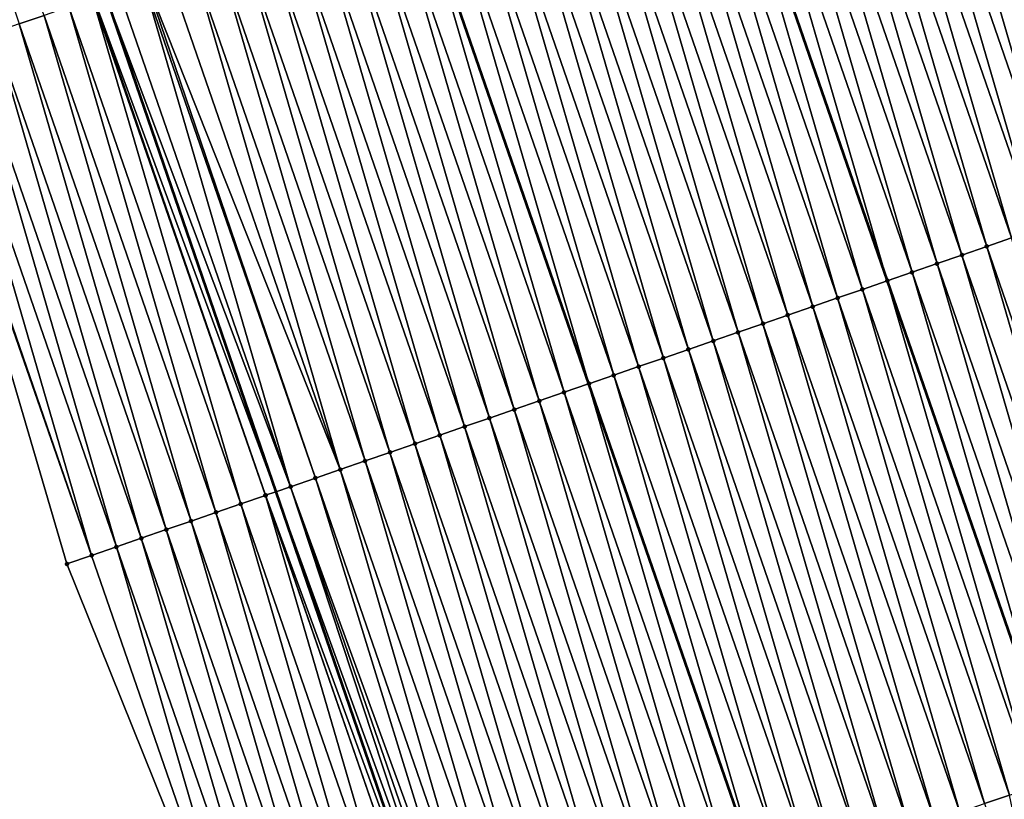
# Model space of a CAD drawing. Header units: feet. Extents: x 2007189 to 2022806, y 818621 to 837694.
# Tile 226 of 256: x 2011674 to 2011711, y 826364 to 826394. Entities that reach past the tile are written whole.
import ezdxf

# ---------------------------------------------------------------- set-up
doc = ezdxf.new("R2010")
doc.units = ezdxf.units.FT
doc.header["$MEASUREMENT"] = 0
for name, color, linetype, lineweight in [('EP_Travel Lane', 172, 'Continuous', 53), ('Road Shots', 141, 'Continuous', 100), ('Road X-Section', 40, 'Continuous', 13), ('STRIPING', 60, 'Continuous', 53)]:
    doc.layers.add(name, color=color, linetype=linetype, lineweight=lineweight)
doc.layers.add('I-77-MM17-21_SB-Surface-Border', color=7, linetype='Continuous')
doc.layers.add('I-77-MM17-21_SB-Surface-TIN', color=7, linetype='Continuous')

msp = doc.modelspace()

# ---------------------------------------------------------------- linework, layer by layer
at = {"layer": 'EP_Travel Lane'}
msp.add_polyline3d([(2011633.248969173, 826527.8840844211, 315.9796773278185), (2011639.434823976, 826508.8657976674, 316.182964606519), (2011645.620673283, 826489.8475278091, 316.3879694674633), (2011651.88936552, 826470.7003978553, 316.6211159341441), (2011658.169400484, 826451.7137396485, 316.8820598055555), (2011664.449592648, 826432.7266061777, 317.1029624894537), (2011670.729573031, 826413.74011299, 317.3778292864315), (2011677.171329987, 826394.4869299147, 317.6130503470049), (2011683.654989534, 826375.56892619, 317.8854354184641), (2011690.138515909, 826356.6513110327, 318.187980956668), (2011692.681186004, 826349.232315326, 318.2629108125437), (2011699.368623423, 826329.9413745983, 318.5378780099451), (2011706.240176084, 826311.1605869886, 318.790671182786), (2011713.111879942, 826292.3793861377, 319.0083484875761), (2011719.983387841, 826273.59872087, 319.2715480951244)], dxfattribs=at)
at = {"layer": 'I-77-MM17-21_SB-Surface-Border', "color": 3, "linetype": 'Continuous', "lineweight": -3}
msp.add_polyline3d([(2011717.721598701, 826272.7704568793, 319.3246579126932), (2011710.386962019, 826291.3812878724, 319.0545610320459), (2011704.06639947, 826310.3644860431, 318.8366930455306), (2011697.785068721, 826329.361077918, 318.5450005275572), (2011683.184685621, 826354.2472959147, 318.2019053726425), (2011675.710908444, 826372.8239420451, 317.9964566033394), (2011670.069094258, 826392.0339050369, 317.7864805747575), (2011663.56874537, 826411.3749430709, 317.5704341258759), (2011656.845658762, 826430.2155759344, 317.3450426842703), (2011652.027459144, 826449.6856065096, 317.0856888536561), (2011646.731415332, 826468.9975043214, 316.8160857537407), (2011638.924124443, 826487.6851231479, 316.5921844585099), (2011634.936288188, 826507.4130096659, 316.3063993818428), (2011628.387887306, 826526.3142530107, 316.1166750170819)], dxfattribs=at)
at = {"layer": 'I-77-MM17-21_SB-Surface-TIN', "color": 128, "linetype": 'Continuous', "lineweight": -3}
for points in [[(2011673.895540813, 826393.355551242, 317.6957207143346), (2011674.840764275, 826393.6819754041, 317.6695601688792), (2011667.415225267, 826412.6456178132, 317.4829324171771)], [(2011716.350409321, 826386.8541892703, 316.5785161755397), (2011710.761056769, 826406.0808846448, 316.2710270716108), (2011709.815761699, 826405.7546675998, 316.3132686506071)], [(2011717.295731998, 826387.1803264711, 316.5300758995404), (2011711.456211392, 826406.320827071, 316.2432725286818), (2011710.761056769, 826406.0808846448, 316.2710270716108)], [(2011716.350409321, 826386.8541892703, 316.5785161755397), (2011717.295731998, 826387.1803264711, 316.5300758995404), (2011710.761056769, 826406.0808846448, 316.2710270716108)], [(2011715.405141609, 826386.5278930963, 316.6146134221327), (2011709.815761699, 826405.7546675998, 316.3132686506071), (2011708.870502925, 826405.4283455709, 316.3473590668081)], [(2011715.405141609, 826386.5278930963, 316.6146134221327), (2011716.350409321, 826386.8541892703, 316.5785161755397), (2011709.815761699, 826405.7546675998, 316.3132686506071)], [(2011714.459876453, 826386.2015895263, 316.6501364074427), (2011708.870502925, 826405.4283455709, 316.3473590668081), (2011707.925229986, 826405.1020645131, 316.3846305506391)], [(2011714.459876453, 826386.2015895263, 316.6501364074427), (2011715.405141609, 826386.5278930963, 316.6146134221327), (2011708.870502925, 826405.4283455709, 316.3473590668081)], [(2011713.514604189, 826385.875306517, 316.6872558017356), (2011707.925229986, 826405.1020645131, 316.3846305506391), (2011706.979954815, 826404.7757899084, 316.4224030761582)], [(2011713.514604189, 826385.875306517, 316.6872558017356), (2011714.459876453, 826386.2015895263, 316.6501364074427), (2011707.925229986, 826405.1020645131, 316.3846305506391)], [(2011712.569324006, 826385.54904641, 316.7261533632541), (2011706.979954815, 826404.7757899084, 316.4224030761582), (2011706.034666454, 826404.4495534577, 316.4631379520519)], [(2011712.569324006, 826385.54904641, 316.7261533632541), (2011713.514604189, 826385.875306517, 316.6872558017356), (2011706.979954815, 826404.7757899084, 316.4224030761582)], [(2011711.624048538, 826385.2227726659, 316.7639921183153), (2011706.034666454, 826404.4495534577, 316.4631379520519), (2011705.089384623, 826404.1232981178, 316.5024062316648)], [(2011711.624048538, 826385.2227726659, 316.7639921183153), (2011712.569324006, 826385.54904641, 316.7261533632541), (2011706.034666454, 826404.4495534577, 316.4631379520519)], [(2011710.678773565, 826384.8964974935, 316.8017199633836), (2011705.089384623, 826404.1232981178, 316.5024062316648), (2011704.144124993, 826403.7969785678, 316.5366891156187)], [(2011710.678773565, 826384.8964974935, 316.8017199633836), (2011711.624048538, 826385.2227726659, 316.7639921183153), (2011705.089384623, 826404.1232981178, 316.5024062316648)], [(2011708.788218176, 826384.2439628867, 316.8783975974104), (2011703.19885999, 826403.4706745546, 316.5721782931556), (2011702.253582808, 826403.1444057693, 316.6104026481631)], [(2011709.733508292, 826384.5701942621, 316.8372692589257), (2011704.144124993, 826403.7969785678, 316.5366891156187), (2011703.19885999, 826403.4706745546, 316.5721782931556)], [(2011708.788218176, 826384.2439628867, 316.8783975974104), (2011709.733508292, 826384.5701942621, 316.8372692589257), (2011703.19885999, 826403.4706745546, 316.5721782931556)], [(2011709.733508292, 826384.5701942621, 316.8372692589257), (2011710.678773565, 826384.8964974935, 316.8017199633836), (2011704.144124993, 826403.7969785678, 316.5366891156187)], [(2011707.842927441, 826383.9177332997, 316.9196648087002), (2011702.253582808, 826403.1444057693, 316.6104026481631), (2011701.308312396, 826402.8181174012, 316.647106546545)], [(2011707.842927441, 826383.9177332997, 316.9196648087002), (2011708.788218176, 826384.2439628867, 316.8783975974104), (2011702.253582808, 826403.1444057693, 316.6104026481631)], [(2011701.308312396, 826402.8181174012, 316.647106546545), (2011700.363046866, 826402.4918444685, 316.6847638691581), (2011706.897717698, 826383.5914113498, 316.952584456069)], [(2011707.842927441, 826383.9177332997, 316.9196648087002), (2011701.308312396, 826402.8181174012, 316.647106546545), (2011706.897717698, 826383.5914113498, 316.952584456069)], [(2011705.952447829, 826383.264979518, 316.9793252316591), (2011700.363046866, 826402.4918444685, 316.6847638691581), (2011699.417795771, 826402.1654706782, 316.7150804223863)], [(2011705.952447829, 826383.264979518, 316.9793252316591), (2011706.897717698, 826383.5914113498, 316.952584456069), (2011700.363046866, 826402.4918444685, 316.6847638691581)], [(2011705.007187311, 826382.9386625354, 317.013806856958), (2011699.417795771, 826402.1654706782, 316.7150804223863), (2011698.472537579, 826401.8391469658, 316.7490401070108)], [(2011705.007187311, 826382.9386625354, 317.013806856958), (2011705.952447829, 826383.264979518, 316.9793252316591), (2011699.417795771, 826402.1654706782, 316.7150804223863)], [(2011704.061916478, 826382.612375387, 317.0506048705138), (2011698.472537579, 826401.8391469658, 316.7490401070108), (2011697.527263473, 826401.5128692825, 316.7865736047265)], [(2011704.061916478, 826382.612375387, 317.0506048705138), (2011705.007187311, 826382.9386625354, 317.013806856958), (2011698.472537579, 826401.8391469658, 316.7490401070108)], [(2011703.116639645, 826382.286105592, 317.0887502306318), (2011697.527263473, 826401.5128692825, 316.7865736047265), (2011696.581988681, 826401.1865935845, 316.8242612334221)], [(2011703.116639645, 826382.286105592, 317.0887502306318), (2011704.061916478, 826382.612375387, 317.0506048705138), (2011697.527263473, 826401.5128692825, 316.7865736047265)], [(2011701.226048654, 826381.6336739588, 317.1734229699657), (2011695.636690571, 826400.8603853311, 316.8671854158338), (2011694.691399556, 826400.5341565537, 316.9085160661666)], [(2011702.171340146, 826381.9599013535, 317.1319855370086), (2011696.581988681, 826401.1865935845, 316.8242612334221), (2011695.636690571, 826400.8603853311, 316.8671854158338)], [(2011701.226048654, 826381.6336739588, 317.1734229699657), (2011702.171340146, 826381.9599013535, 317.1319855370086), (2011695.636690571, 826400.8603853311, 316.8671854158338)], [(2011702.171340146, 826381.9599013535, 317.1319855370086), (2011703.116639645, 826382.286105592, 317.0887502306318), (2011696.581988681, 826401.1865935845, 316.8242612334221)], [(2011700.280765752, 826381.3074217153, 317.2129310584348), (2011694.691399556, 826400.5341565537, 316.9085160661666), (2011693.746116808, 826400.2079038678, 316.9479904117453)], [(2011700.280765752, 826381.3074217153, 317.2129310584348), (2011701.226048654, 826381.6336739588, 317.1734229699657), (2011694.691399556, 826400.5341565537, 316.9085160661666)], [(2011699.335466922, 826380.9812155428, 317.2560162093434), (2011693.746116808, 826400.2079038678, 316.9479904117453), (2011692.800845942, 826399.8816168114, 316.9847961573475)], [(2011699.335466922, 826380.9812155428, 317.2560162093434), (2011700.280765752, 826381.3074217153, 317.2129310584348), (2011693.746116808, 826400.2079038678, 316.9479904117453)], [(2011698.390181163, 826380.6549715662, 317.2961661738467), (2011692.800845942, 826399.8816168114, 316.9847961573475), (2011691.855562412, 826399.5553663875, 317.0244461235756)], [(2011698.390181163, 826380.6549715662, 317.2961661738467), (2011699.335466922, 826380.9812155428, 317.2560162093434), (2011692.800845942, 826399.8816168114, 316.9847961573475)], [(2011697.444890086, 826380.3287429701, 317.3375103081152), (2011691.855562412, 826399.5553663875, 317.0244461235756), (2011690.91026221, 826399.229164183, 317.0678399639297)], [(2011697.444890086, 826380.3287429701, 317.3375103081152), (2011698.390181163, 826380.6549715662, 317.2961661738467), (2011691.855562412, 826399.5553663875, 317.0244461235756)], [(2011696.499619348, 826380.0024555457, 317.3742868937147), (2011690.91026221, 826399.229164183, 317.0678399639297), (2011689.964990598, 826398.9028792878, 317.1048134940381)], [(2011696.499619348, 826380.0024555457, 317.3742868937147), (2011697.444890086, 826380.3287429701, 317.3375103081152), (2011690.91026221, 826399.229164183, 317.0678399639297)], [(2011695.554375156, 826379.6760913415, 317.405102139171), (2011689.964990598, 826398.9028792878, 317.1048134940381), (2011689.019741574, 826398.5765290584, 317.1367143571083)], [(2011695.554375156, 826379.6760913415, 317.405102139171), (2011696.499619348, 826380.0024555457, 317.3742868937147), (2011689.964990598, 826398.9028792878, 317.1048134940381)], [(2011693.663846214, 826379.0234802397, 317.4758405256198), (2011688.074448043, 826398.2503075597, 317.1786101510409), (2011687.129205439, 826397.9239387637, 317.2090694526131)], [(2011694.609095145, 826379.3498307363, 317.4439610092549), (2011689.004023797, 826398.5711048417, 317.1374109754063), (2011688.074448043, 826398.2503075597, 317.1786101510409)], [(2011693.663846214, 826379.0234802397, 317.4758405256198), (2011694.609095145, 826379.3498307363, 317.4439610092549), (2011688.074448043, 826398.2503075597, 317.1786101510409)], [(2011689.019741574, 826398.5765290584, 317.1367143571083), (2011689.004023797, 826398.5711048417, 317.1374109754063), (2011695.538692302, 826379.6706784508, 317.4057468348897)], [(2011694.609095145, 826379.3498307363, 317.4439610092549), (2011695.538692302, 826379.6706784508, 317.4057468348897), (2011689.004023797, 826398.5711048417, 317.1374109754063)], [(2011695.554375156, 826379.6760913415, 317.405102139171), (2011689.019741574, 826398.5765290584, 317.1367143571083), (2011695.538692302, 826379.6706784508, 317.4057468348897)], [(2011692.718611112, 826378.6970897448, 317.5046145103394), (2011687.129205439, 826397.9239387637, 317.2090694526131), (2011686.183967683, 826397.5975559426, 317.2384398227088)], [(2011692.718611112, 826378.6970897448, 317.5046145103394), (2011693.663846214, 826379.0234802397, 317.4758405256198), (2011687.129205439, 826397.9239387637, 317.2090694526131)], [(2011691.773339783, 826378.3708040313, 317.5415239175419), (2011686.183967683, 826397.5975559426, 317.2384398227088), (2011685.238693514, 826397.2712784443, 317.2759876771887)], [(2011691.773339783, 826378.3708040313, 317.5415239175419), (2011692.718611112, 826378.6970897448, 317.5046145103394), (2011686.183967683, 826397.5975559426, 317.2384398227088)], [(2011690.828068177, 826378.0445191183, 317.578495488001), (2011685.238693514, 826397.2712784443, 317.2759876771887), (2011684.293415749, 826396.9450113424, 317.3143427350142)], [(2011690.828068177, 826378.0445191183, 317.578495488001), (2011691.773339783, 826378.3708040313, 317.5415239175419), (2011685.238693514, 826397.2712784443, 317.2759876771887)], [(2011689.882787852, 826377.7182594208, 317.6174248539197), (2011684.293415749, 826396.9450113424, 317.3143427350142), (2011683.348126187, 826396.6187783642, 317.3553472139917)], [(2011689.882787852, 826377.7182594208, 317.6174248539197), (2011690.828068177, 826378.0445191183, 317.578495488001), (2011684.293415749, 826396.9450113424, 317.3143427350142)], [(2011688.937493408, 826377.3920405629, 317.6595250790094), (2011683.348126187, 826396.6187783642, 317.3553472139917), (2011682.402831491, 826396.2925602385, 317.397504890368)], [(2011688.937493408, 826377.3920405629, 317.6595250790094), (2011689.882787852, 826377.7182594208, 317.6174248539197), (2011683.348126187, 826396.6187783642, 317.3553472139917)], [(2011687.046913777, 826376.739576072, 317.741646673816), (2011681.457533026, 826395.9663530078, 317.4405084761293), (2011680.51224399, 826395.6401185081, 317.4813948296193)], [(2011687.992194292, 826377.0658352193, 317.7026745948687), (2011682.402831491, 826396.2925602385, 317.397504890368), (2011681.457533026, 826395.9663530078, 317.4405084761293)], [(2011687.046913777, 826376.739576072, 317.741646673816), (2011687.992194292, 826377.0658352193, 317.7026745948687), (2011681.457533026, 826395.9663530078, 317.4405084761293)], [(2011687.992194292, 826377.0658352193, 317.7026745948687), (2011688.937493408, 826377.3920405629, 317.6595250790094), (2011682.402831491, 826396.2925602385, 317.397504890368)], [(2011686.101630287, 826376.4133255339, 317.7812871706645), (2011680.51224399, 826395.6401185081, 317.4813948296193), (2011679.566945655, 826395.3139109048, 317.5243694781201)], [(2011686.101630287, 826376.4133255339, 317.7812871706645), (2011687.046913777, 826376.739576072, 317.741646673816), (2011680.51224399, 826395.6401185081, 317.4813948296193)], [(2011686.101630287, 826376.4133255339, 317.7812871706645), (2011679.566945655, 826395.3139109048, 317.5243694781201), (2011678.710082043, 826395.0182007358, 317.5619367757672)], [(2011684.211053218, 826375.760853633, 317.8628334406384), (2011678.621656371, 826394.9876771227, 317.5653115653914), (2011677.67640585, 826394.6613312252, 317.5975487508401)], [(2011685.156332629, 826376.0871159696, 317.8241089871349), (2011678.710082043, 826395.0182007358, 317.5619367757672), (2011678.621656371, 826394.9876771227, 317.5653115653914)], [(2011684.211053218, 826375.760853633, 317.8628334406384), (2011685.156332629, 826376.0871159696, 317.8241089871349), (2011678.621656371, 826394.9876771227, 317.5653115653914)], [(2011685.156332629, 826376.0871159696, 317.8241089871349), (2011686.101630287, 826376.4133255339, 317.7812871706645), (2011678.710082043, 826395.0182007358, 317.5619367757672)], [(2011676.731169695, 826394.3349437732, 317.6265595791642), (2011683.654989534, 826375.56892619, 317.8854354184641), (2011677.171329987, 826394.4869299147, 317.6130503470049)], [(2011684.211053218, 826375.760853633, 317.8628334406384), (2011677.67640585, 826394.6613312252, 317.5975487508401), (2011677.171329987, 826394.4869299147, 317.6130503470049)], [(2011684.211053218, 826375.760853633, 317.8628334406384), (2011677.171329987, 826394.4869299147, 317.6130503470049), (2011683.654989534, 826375.56892619, 317.8854354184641)], [(2011682.320545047, 826375.1081824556, 317.9289074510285), (2011676.699502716, 826394.3240082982, 317.6274653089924), (2011675.785963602, 826394.0084693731, 317.6488195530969)], [(2011683.254274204, 826375.4306172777, 317.9016862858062), (2011676.731169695, 826394.3349437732, 317.6265595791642), (2011676.699502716, 826394.3240082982, 317.6274653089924)], [(2011682.320545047, 826375.1081824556, 317.9289074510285), (2011683.254274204, 826375.4306172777, 317.9016862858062), (2011676.699502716, 826394.3240082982, 317.6274653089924)], [(2011683.265775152, 826375.4345874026, 317.9012555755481), (2011683.654989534, 826375.56892619, 317.8854354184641), (2011676.731169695, 826394.3349437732, 317.6265595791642)], [(2011683.254274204, 826375.4306172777, 317.9016862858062), (2011683.265775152, 826375.4345874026, 317.9012555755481), (2011676.731169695, 826394.3349437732, 317.6265595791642)], [(2011681.37536419, 826374.7816350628, 317.9454995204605), (2011675.785963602, 826394.0084693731, 317.6488195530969), (2011674.840764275, 826393.6819754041, 317.6695601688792)], [(2011681.37536419, 826374.7816350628, 317.9454995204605), (2011682.320545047, 826375.1081824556, 317.9289074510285), (2011675.785963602, 826394.0084693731, 317.6488195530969)], [(2011679.485058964, 826374.1283768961, 317.9659984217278), (2011673.895540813, 826393.355551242, 317.6957207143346), (2011672.950309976, 826393.029148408, 317.7235372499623)], [(2011680.430206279, 826374.4550213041, 317.9569388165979), (2011674.840764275, 826393.6819754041, 317.6695601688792), (2011673.895540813, 826393.355551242, 317.6957207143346)], [(2011679.485058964, 826374.1283768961, 317.9659984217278), (2011680.430206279, 826374.4550213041, 317.9569388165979), (2011673.895540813, 826393.355551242, 317.6957207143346)], [(2011680.430206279, 826374.4550213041, 317.9569388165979), (2011681.37536419, 826374.7816350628, 317.9454995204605), (2011674.840764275, 826393.6819754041, 317.6695601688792)], [(2011678.539917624, 826373.8017152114, 317.9737166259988), (2011672.950309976, 826393.029148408, 317.7235372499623), (2011672.005098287, 826392.7026901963, 317.7470541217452)], [(2011678.539917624, 826373.8017152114, 317.9737166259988), (2011679.485058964, 826374.1283768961, 317.9659984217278), (2011672.950309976, 826393.029148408, 317.7235372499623)], [(2011677.594781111, 826373.4750395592, 317.9803503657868), (2011672.005098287, 826392.7026901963, 317.7470541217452), (2011671.059903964, 826392.3761817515, 317.7666708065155)], [(2011677.594781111, 826373.4750395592, 317.9803503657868), (2011678.539917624, 826373.8017152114, 317.9737166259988), (2011672.005098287, 826392.7026901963, 317.7470541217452)], [(2011676.649641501, 826373.148372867, 317.9876797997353), (2011671.059903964, 826392.3761817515, 317.7666708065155), (2011670.114712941, 826392.0496637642, 317.7855465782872)], [(2011676.649641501, 826373.148372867, 317.9876797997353), (2011677.594781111, 826373.4750395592, 317.9803503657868), (2011671.059903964, 826392.3761817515, 317.7666708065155)], [(2011676.649641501, 826373.148372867, 317.9876797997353), (2011670.114712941, 826392.0496637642, 317.7855465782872), (2011670.069094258, 826392.0339050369, 317.7864805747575)], [(2011676.649641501, 826373.148372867, 317.9876797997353), (2011670.069094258, 826392.0339050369, 317.7864805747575), (2011675.710908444, 826372.8239420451, 317.9964566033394)], [(2011717.213287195, 826365.9964067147, 317.0970490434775), (2011711.624048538, 826385.2227726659, 316.7639921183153), (2011710.678773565, 826384.8964974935, 316.8017199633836)], [(2011716.26802314, 826365.6700999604, 317.1323250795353), (2011710.678773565, 826384.8964974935, 316.8017199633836), (2011709.733508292, 826384.5701942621, 316.8372692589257)], [(2011716.26802314, 826365.6700999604, 317.1323250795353), (2011717.213287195, 826365.9964067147, 317.0970490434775), (2011710.678773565, 826384.8964974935, 316.8017199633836)], [(2011715.322741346, 826365.3438445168, 317.1715849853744), (2011709.733508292, 826384.5701942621, 316.8372692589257), (2011708.788218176, 826384.2439628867, 316.8783975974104)], [(2011715.322741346, 826365.3438445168, 317.1715849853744), (2011716.26802314, 826365.6700999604, 317.1323250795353), (2011709.733508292, 826384.5701942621, 316.8372692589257)], [(2011714.377449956, 826365.017616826, 317.2129996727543), (2011708.788218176, 826384.2439628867, 316.8783975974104), (2011707.842927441, 826383.9177332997, 316.9196648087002)], [(2011714.377449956, 826365.017616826, 317.2129996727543), (2011715.322741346, 826365.3438445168, 317.1715849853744), (2011708.788218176, 826384.2439628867, 316.8783975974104)], [(2011707.842927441, 826383.9177332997, 316.9196648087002), (2011706.897717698, 826383.5914113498, 316.952584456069), (2011713.432260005, 826364.6913499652, 317.2492655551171)], [(2011714.377449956, 826365.017616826, 317.2129996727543), (2011707.842927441, 826383.9177332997, 316.9196648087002), (2011713.432260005, 826364.6913499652, 317.2492655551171)], [(2011711.541692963, 826364.0385948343, 317.3109293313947), (2011705.952447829, 826383.264979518, 316.9793252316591), (2011705.007187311, 826382.9386625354, 317.013806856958)], [(2011712.486943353, 826364.3649411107, 317.2787218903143), (2011706.897717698, 826383.5914113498, 316.952584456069), (2011705.952447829, 826383.264979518, 316.9793252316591)], [(2011711.541692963, 826364.0385948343, 317.3109293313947), (2011712.486943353, 826364.3649411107, 317.2787218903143), (2011705.952447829, 826383.264979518, 316.9793252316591)], [(2011712.486943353, 826364.3649411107, 317.2787218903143), (2011713.432260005, 826364.6913499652, 317.2492655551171), (2011706.897717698, 826383.5914113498, 316.952584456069)], [(2011710.596428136, 826363.7122903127, 317.3463787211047), (2011705.007187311, 826382.9386625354, 317.013806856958), (2011704.061916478, 826382.612375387, 317.0506048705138)], [(2011710.596428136, 826363.7122903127, 317.3463787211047), (2011711.541692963, 826364.0385948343, 317.3109293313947), (2011705.007187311, 826382.9386625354, 317.013806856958)], [(2011709.651153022, 826363.3860155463, 317.3841383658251), (2011704.061916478, 826382.612375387, 317.0506048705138), (2011703.116639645, 826382.286105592, 317.0887502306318)], [(2011709.651153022, 826363.3860155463, 317.3841383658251), (2011710.596428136, 826363.7122903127, 317.3463787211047), (2011704.061916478, 826382.612375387, 317.0506048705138)], [(2011708.705855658, 826363.0598051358, 317.4268947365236), (2011703.116639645, 826382.286105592, 317.0887502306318), (2011702.171340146, 826381.9599013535, 317.1319855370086)], [(2011708.705855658, 826363.0598051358, 317.4268947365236), (2011709.651153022, 826363.3860155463, 317.3841383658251), (2011703.116639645, 826382.286105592, 317.0887502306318)], [(2011707.760557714, 826362.7335963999, 317.469781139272), (2011702.171340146, 826381.9599013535, 317.1319855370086), (2011701.226048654, 826381.6336739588, 317.1734229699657)], [(2011707.760557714, 826362.7335963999, 317.469781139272), (2011708.705855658, 826363.0598051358, 317.4268947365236), (2011702.171340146, 826381.9599013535, 317.1319855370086)], [(2011706.815265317, 826362.4073716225, 317.5114220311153), (2011701.226048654, 826381.6336739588, 317.1734229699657), (2011700.280765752, 826381.3074217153, 317.2129310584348)], [(2011706.815265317, 826362.4073716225, 317.5114220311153), (2011707.760557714, 826362.7335963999, 317.469781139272), (2011701.226048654, 826381.6336739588, 317.1734229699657)], [(2011705.869973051, 826362.081146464, 317.5530333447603), (2011700.280765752, 826381.3074217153, 317.2129310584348), (2011699.335466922, 826380.9812155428, 317.2560162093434)], [(2011705.869973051, 826362.081146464, 317.5530333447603), (2011706.815265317, 826362.4073716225, 317.5114220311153), (2011700.280765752, 826381.3074217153, 317.2129310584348)], [(2011703.979389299, 826361.4286938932, 317.636080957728), (2011698.390181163, 826380.6549715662, 317.2961661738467), (2011697.444890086, 826380.3287429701, 317.3375103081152)], [(2011704.924687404, 826361.7549021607, 317.5931581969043), (2011699.335466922, 826380.9812155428, 317.2560162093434), (2011698.390181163, 826380.6549715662, 317.2961661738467)], [(2011703.979389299, 826361.4286938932, 317.636080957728), (2011704.924687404, 826361.7549021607, 317.5931581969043), (2011698.390181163, 826380.6549715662, 317.2961661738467)], [(2011704.924687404, 826361.7549021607, 317.5931581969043), (2011705.869973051, 826362.081146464, 317.5530333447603), (2011699.335466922, 826380.9812155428, 317.2560162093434)], [(2011703.034133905, 826361.1023620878, 317.6694119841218), (2011697.444890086, 826380.3287429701, 317.3375103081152), (2011696.499619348, 826380.0024555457, 317.3742868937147)], [(2011703.034133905, 826361.1023620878, 317.6694119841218), (2011703.979389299, 826361.4286938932, 317.636080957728), (2011697.444890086, 826380.3287429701, 317.3375103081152)], [(2011702.088887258, 826360.7760049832, 317.700778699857), (2011696.499619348, 826380.0024555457, 317.3742868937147), (2011695.554375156, 826379.6760913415, 317.405102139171)], [(2011702.088887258, 826360.7760049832, 317.700778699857), (2011703.034133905, 826361.1023620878, 317.6694119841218), (2011696.499619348, 826380.0024555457, 317.3742868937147)], [(2011701.143585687, 826360.4498067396, 317.7444797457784), (2011695.538692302, 826379.6706784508, 317.4057468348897), (2011694.609095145, 826379.3498307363, 317.4439610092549)], [(2011695.554375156, 826379.6760913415, 317.405102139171), (2011695.538692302, 826379.6706784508, 317.4057468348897), (2011702.073238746, 826360.7706051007, 317.7015021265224)], [(2011701.143585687, 826360.4498067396, 317.7444797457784), (2011702.073238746, 826360.7706051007, 317.7015021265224), (2011695.538692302, 826379.6706784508, 317.4057468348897)], [(2011702.088887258, 826360.7760049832, 317.700778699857), (2011695.554375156, 826379.6760913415, 317.405102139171), (2011702.073238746, 826360.7706051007, 317.7015021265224)], [(2011700.198336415, 826360.1234572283, 317.7764360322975), (2011694.609095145, 826379.3498307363, 317.4439610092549), (2011693.663846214, 826379.0234802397, 317.4758405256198)], [(2011700.198336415, 826360.1234572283, 317.7764360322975), (2011701.143585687, 826360.4498067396, 317.7444797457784), (2011694.609095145, 826379.3498307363, 317.4439610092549)], [(2011699.253096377, 826359.7970810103, 317.8063187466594), (2011693.663846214, 826379.0234802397, 317.4758405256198), (2011692.718611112, 826378.6970897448, 317.5046145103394)], [(2011699.253096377, 826359.7970810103, 317.8063187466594), (2011700.198336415, 826360.1234572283, 317.7764360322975), (2011693.663846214, 826379.0234802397, 317.4758405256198)], [(2011697.362545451, 826359.1445334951, 317.8819946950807), (2011691.773339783, 826378.3708040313, 317.5415239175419), (2011690.828068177, 826378.0445191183, 317.578495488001)], [(2011698.307817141, 826359.4708181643, 317.8450039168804), (2011692.718611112, 826378.6970897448, 317.5046145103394), (2011691.773339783, 826378.3708040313, 317.5415239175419)], [(2011697.362545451, 826359.1445334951, 317.8819946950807), (2011698.307817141, 826359.4708181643, 317.8450039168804), (2011691.773339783, 826378.3708040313, 317.5415239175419)], [(2011698.307817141, 826359.4708181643, 317.8450039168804), (2011699.253096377, 826359.7970810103, 317.8063187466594), (2011692.718611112, 826378.6970897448, 317.5046145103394)], [(2011696.417269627, 826358.8182607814, 317.9199137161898), (2011690.828068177, 826378.0445191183, 317.578495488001), (2011689.882787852, 826377.7182594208, 317.6174248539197)], [(2011696.417269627, 826358.8182607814, 317.9199137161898), (2011697.362545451, 826359.1445334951, 317.8819946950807), (2011690.828068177, 826378.0445191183, 317.578495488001)], [(2011695.471969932, 826358.4920571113, 317.9631934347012), (2011689.882787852, 826377.7182594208, 317.6174248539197), (2011688.937493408, 826377.3920405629, 317.6595250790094)], [(2011695.471969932, 826358.4920571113, 317.9631934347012), (2011696.417269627, 826358.8182607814, 317.9199137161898), (2011689.882787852, 826377.7182594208, 317.6174248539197)], [(2011694.526678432, 826358.1658297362, 318.0046326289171), (2011688.937493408, 826377.3920405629, 317.6595250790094), (2011687.992194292, 826377.0658352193, 317.7026745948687)], [(2011694.526678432, 826358.1658297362, 318.0046326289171), (2011695.471969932, 826358.4920571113, 317.9631934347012), (2011688.937493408, 826377.3920405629, 317.6595250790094)], [(2011693.581380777, 826357.839620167, 318.0474543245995), (2011687.992194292, 826377.0658352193, 317.7026745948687), (2011687.046913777, 826376.739576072, 317.741646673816)], [(2011693.581380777, 826357.839620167, 318.0474543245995), (2011694.526678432, 826358.1658297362, 318.0046326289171), (2011687.992194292, 826377.0658352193, 317.7026745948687)], [(2011692.636070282, 826357.5134477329, 318.093159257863), (2011687.046913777, 826376.739576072, 317.741646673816), (2011686.101630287, 826376.4133255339, 317.7812871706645)], [(2011692.636070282, 826357.5134477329, 318.093159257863), (2011693.581380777, 826357.839620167, 318.0474543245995), (2011687.046913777, 826376.739576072, 317.741646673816)], [(2011691.690763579, 826357.187264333, 318.138012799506), (2011686.101630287, 826376.4133255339, 317.7812871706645), (2011685.156332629, 826376.0871159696, 317.8241089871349)], [(2011691.690763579, 826357.187264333, 318.138012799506), (2011692.636070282, 826357.5134477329, 318.093159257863), (2011686.101630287, 826376.4133255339, 317.7812871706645)], [(2011690.467496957, 826356.7649717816, 318.1823569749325), (2011684.211053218, 826375.760853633, 317.8628334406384), (2011683.654989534, 826375.56892619, 317.8854354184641)], [(2011691.054444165, 826356.9676412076, 318.1642155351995), (2011685.156332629, 826376.0871159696, 317.8241089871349), (2011684.211053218, 826375.760853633, 317.8628334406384)], [(2011690.467496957, 826356.7649717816, 318.1823569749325), (2011690.7454939, 826356.8609738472, 318.174551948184), (2011684.211053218, 826375.760853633, 317.8628334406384)], [(2011690.7454939, 826356.8609738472, 318.174551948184), (2011691.054444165, 826356.9676412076, 318.1642155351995), (2011684.211053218, 826375.760853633, 317.8628334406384)], [(2011691.054444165, 826356.9676412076, 318.1642155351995), (2011691.690763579, 826357.187264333, 318.138012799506), (2011685.156332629, 826376.0871159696, 317.8241089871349)], [(2011688.855176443, 826356.2077510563, 318.197798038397), (2011683.254274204, 826375.4306172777, 317.9016862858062), (2011682.320545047, 826375.1081824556, 317.9289074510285)], [(2011689.800301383, 826356.5344601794, 318.1937627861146), (2011683.265775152, 826375.4345874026, 317.9012555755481), (2011683.254274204, 826375.4306172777, 317.9016862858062)], [(2011688.855176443, 826356.2077510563, 318.197798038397), (2011689.800301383, 826356.5344601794, 318.1937627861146), (2011683.254274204, 826375.4306172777, 317.9016862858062)], [(2011683.265775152, 826375.4345874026, 317.9012555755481), (2011690.138515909, 826356.6513110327, 318.187980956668), (2011683.654989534, 826375.56892619, 317.8854354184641)], [(2011689.800301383, 826356.5344601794, 318.1937627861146), (2011690.138515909, 826356.6513110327, 318.187980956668), (2011683.265775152, 826375.4345874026, 317.9012555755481)], [(2011690.467496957, 826356.7649717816, 318.1823569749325), (2011683.654989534, 826375.56892619, 317.8854354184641), (2011690.138515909, 826356.6513110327, 318.187980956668)], [(2011687.910072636, 826355.8809808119, 318.1970877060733), (2011682.320545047, 826375.1081824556, 317.9289074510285), (2011681.37536419, 826374.7816350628, 317.9454995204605)], [(2011687.910072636, 826355.8809808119, 318.1970877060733), (2011688.855176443, 826356.2077510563, 318.197798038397), (2011682.320545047, 826375.1081824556, 317.9289074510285)], [(2011686.964967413, 826355.5542146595, 318.1966950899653), (2011681.37536419, 826374.7816350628, 317.9454995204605), (2011680.430206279, 826374.4550213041, 317.9569388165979)], [(2011686.964967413, 826355.5542146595, 318.1966950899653), (2011687.910072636, 826355.8809808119, 318.1970877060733), (2011681.37536419, 826374.7816350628, 317.9454995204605)], [(2011686.019855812, 826355.2274669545, 318.1977347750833), (2011680.430206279, 826374.4550213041, 317.9569388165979), (2011679.485058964, 826374.1283768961, 317.9659984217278)], [(2011686.019855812, 826355.2274669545, 318.1977347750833), (2011686.964967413, 826355.5542146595, 318.1966950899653), (2011680.430206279, 826374.4550213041, 317.9569388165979)], [(2011685.074739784, 826354.9007320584, 318.1997689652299), (2011679.485058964, 826374.1283768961, 317.9659984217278), (2011678.539917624, 826373.8017152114, 317.9737166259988)], [(2011685.074739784, 826354.9007320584, 318.1997689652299), (2011686.019855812, 826355.2274669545, 318.1977347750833), (2011679.485058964, 826374.1283768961, 317.9659984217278)], [(2011684.129627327, 826354.5739868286, 318.2010008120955), (2011678.539917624, 826373.8017152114, 317.9737166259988), (2011677.594781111, 826373.4750395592, 317.9803503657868)], [(2011684.129627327, 826354.5739868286, 318.2010008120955), (2011685.074739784, 826354.9007320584, 318.1997689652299), (2011678.539917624, 826373.8017152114, 317.9737166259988)], [(2011676.649641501, 826373.148372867, 317.9876797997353), (2011675.710908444, 826372.8239420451, 317.9964566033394), (2011683.184685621, 826354.2472959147, 318.2019053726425)], [(2011676.649641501, 826373.148372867, 317.9876797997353), (2011683.184685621, 826354.2472959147, 318.2019053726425), (2011677.594781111, 826373.4750395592, 317.9803503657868)], [(2011684.129627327, 826354.5739868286, 318.2010008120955), (2011677.594781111, 826373.4750395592, 317.9803503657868), (2011683.184685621, 826354.2472959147, 318.2019053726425)], [(2011710.596428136, 826363.7122903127, 317.3463787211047), (2011713.159041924, 826356.3006252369, 317.4485815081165), (2011711.541692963, 826364.0385948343, 317.3109293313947)]]:
    msp.add_3dface(points, dxfattribs=at)
at = {"layer": 'Road Shots', "lineweight": 100}
for p in [(2011710.678773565, 826384.8964974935, 316.8017199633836), (2011709.733508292, 826384.5701942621, 316.8372692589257), (2011708.788218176, 826384.2439628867, 316.8783975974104), (2011707.842927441, 826383.9177332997, 316.9196648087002), (2011705.952447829, 826383.264979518, 316.9793252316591), (2011706.897673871, 826383.5913962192, 316.9525859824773), (2011705.007187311, 826382.9386625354, 317.013806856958), (2011704.061916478, 826382.612375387, 317.0506048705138), (2011703.116639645, 826382.286105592, 317.0887502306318), (2011702.171340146, 826381.9599013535, 317.1319855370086), (2011701.226048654, 826381.6336739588, 317.1734229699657), (2011700.280765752, 826381.3074217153, 317.2129310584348), (2011698.390181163, 826380.6549715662, 317.2961661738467), (2011699.335466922, 826380.9812155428, 317.2560162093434), (2011697.444890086, 826380.3287429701, 317.3375103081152), (2011696.499619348, 826380.0024555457, 317.3742868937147), (2011695.554375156, 826379.6760913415, 317.405102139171), (2011694.609095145, 826379.3498307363, 317.4439610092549), (2011693.663846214, 826379.0234802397, 317.4758405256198), (2011691.773339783, 826378.3708040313, 317.5415239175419), (2011692.718611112, 826378.6970897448, 317.5046145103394), (2011690.828068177, 826378.0445191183, 317.578495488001), (2011689.882787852, 826377.7182594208, 317.6174248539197), (2011688.937493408, 826377.3920405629, 317.6595250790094), (2011687.992194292, 826377.0658352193, 317.7026745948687), (2011687.046913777, 826376.739576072, 317.741646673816), (2011686.101630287, 826376.4133255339, 317.7812871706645), (2011684.211053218, 826375.760853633, 317.8628334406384), (2011685.156332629, 826376.0871159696, 317.8241089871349), (2011683.254274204, 826375.4306172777, 317.9016862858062), (2011683.265775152, 826375.4345874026, 317.9012555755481), (2011682.320545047, 826375.1081824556, 317.9289074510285), (2011681.37536419, 826374.7816350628, 317.9454995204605), (2011680.430206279, 826374.4550213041, 317.9569388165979), (2011679.485058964, 826374.1283768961, 317.9659984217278), (2011678.539917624, 826373.8017152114, 317.9737166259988), (2011676.649641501, 826373.148372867, 317.9876797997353), (2011677.594781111, 826373.4750395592, 317.9803503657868), (2011675.710908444, 826372.8239420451, 317.9964566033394), (2011675.710908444, 826372.8239420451, 317.9964566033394)]:
    msp.add_point(p, dxfattribs=at)
at = {"layer": 'Road X-Section', "extrusion": (0.3267307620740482, -0.9450192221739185, 0.01362640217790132), "elevation": -123677.5320885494, "flags": 128}
msp.add_lwpolyline([(2171326.220614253, 2001.405258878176), (2171325.220614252, 2001.453606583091), (2171324.220614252, 2001.501315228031), (2171323.220614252, 2001.55150973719), (2171322.220614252, 2001.597230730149), (2171321.220614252, 2001.642533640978), (2171320.220614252, 2001.698924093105), (2171319.220614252, 2001.736668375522), (2171318.220614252, 2001.778913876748), (2171317.220614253, 2001.813007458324), (2171316.220614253, 2001.850282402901), (2171315.220614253, 2001.888058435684), (2171314.220614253, 2001.92879709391), (2171313.220614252, 2001.968069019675), (2171312.220614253, 2002.002355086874), (2171311.220614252, 2002.037847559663), (2171310.220614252, 2002.076075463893), (2171309.220614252, 2002.112782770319), (2171308.220614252, 2002.150443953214), (2171307.220614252, 2002.180762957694), (2171306.220614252, 2002.214725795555), (2171305.220614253, 2002.252262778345), (2171304.220614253, 2002.289953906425), (2171303.220614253, 2002.33288207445), (2171302.220614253, 2002.374216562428), (2171301.220614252, 2002.413694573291), (2171300.220614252, 2002.450503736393), (2171299.220614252, 2002.490157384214), (2171298.220614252, 2002.533555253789), (2171297.220614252, 2002.570532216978), (2171296.220614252, 2002.602436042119), (2171295.220614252, 2002.644335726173), (2171294.220614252, 2002.674797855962), (2171293.220614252, 2002.704170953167), (2171292.220614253, 2002.741722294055), (2171291.220614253, 2002.780080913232), (2171290.220614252, 2002.821089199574), (2171289.220614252, 2002.863250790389), (2171288.220614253, 2002.906258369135), (2171287.220614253, 2002.94714851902), (2171286.220614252, 2002.990127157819), (2171285.314159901, 2003.027697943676), (2171285.220614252, 2003.031073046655), (2171284.220614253, 2003.063313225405), (2171283.220614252, 2003.092326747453), (2171283.187112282, 2003.093232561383), (2171282.220614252, 2003.114588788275), (2171281.220614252, 2003.135331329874), (2171280.220614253, 2003.161494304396), (2171279.220614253, 2003.189313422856), (2171278.220614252, 2003.212832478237), (2171277.220614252, 2003.23245098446), (2171276.220614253, 2003.25132850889), (2171276.172350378, 2003.252262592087), (2171276.172350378, 2003.252262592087)], dxfattribs=at)
at = {"layer": 'Road X-Section', "extrusion": (0.3267307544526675, -0.9450192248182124, 0.01362640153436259), "elevation": -123657.5496059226, "flags": 128}
msp.add_lwpolyline([(2171326.219616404, 2001.394167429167), (2171325.219616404, 2001.445120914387), (2171324.219616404, 2001.493856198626), (2171323.219616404, 2001.544375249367), (2171322.219616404, 2001.597727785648), (2171321.219616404, 2001.641096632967), (2171320.219616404, 2001.688809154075), (2171320.125544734, 2001.690302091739), (2171319.219616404, 2001.723347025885), (2171318.219616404, 2001.771791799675), (2171317.219616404, 2001.807892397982), (2171316.219616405, 2001.843418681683), (2171315.219616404, 2001.880541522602), (2171314.219616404, 2001.919442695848), (2171313.219616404, 2001.957284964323), (2171312.219616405, 2001.995016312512), (2171311.219616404, 2002.030568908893), (2171310.219616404, 2002.071701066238), (2171309.219616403, 2002.112972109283), (2171308.219616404, 2002.145896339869), (2171307.219616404, 2002.172638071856), (2171306.219616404, 2002.207122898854), (2171305.219616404, 2002.243924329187), (2171304.219616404, 2002.282073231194), (2171303.219616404, 2002.32531255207), (2171302.219616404, 2002.366753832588), (2171301.219616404, 2002.406265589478), (2171300.219616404, 2002.449354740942), (2171299.219616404, 2002.489508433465), (2171298.219616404, 2002.530856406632), (2171297.219616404, 2002.567636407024), (2171296.219616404, 2002.598454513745), (2171295.219616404, 2002.637316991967), (2171294.219616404, 2002.669199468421), (2171293.219616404, 2002.697976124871), (2171292.219616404, 2002.734888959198), (2171291.219616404, 2002.771863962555), (2171290.219616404, 2002.810796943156), (2171289.219616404, 2002.852901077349), (2171288.219616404, 2002.896054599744), (2171287.219616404, 2002.935030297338), (2171286.219616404, 2002.974674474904), (2171285.219616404, 2003.017500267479), (2171284.219616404, 2003.056228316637), (2171283.219616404, 2003.094654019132), (2171283.207449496, 2003.09508476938), (2171282.219616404, 2003.122308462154), (2171281.219616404, 2003.138902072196), (2171280.219616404, 2003.150342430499), (2171279.219616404, 2003.159402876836), (2171278.219616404, 2003.16712179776), (2171277.219616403, 2003.17375615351), (2171276.219616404, 2003.181086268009), (2171275.226401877, 2003.18986388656), (2171275.226401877, 2003.18986388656)], dxfattribs=at)
at = {"layer": 'Road X-Section', "extrusion": (0.3267307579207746, -0.945019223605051, 0.01362640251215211), "elevation": -123637.5416262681, "flags": 128}
msp.add_lwpolyline([(2171326.220070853, 2001.417710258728), (2171325.220070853, 2001.467764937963), (2171324.220070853, 2001.515577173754), (2171323.220070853, 2001.565911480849), (2171322.220070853, 2001.61322347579), (2171321.220070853, 2001.65513270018), (2171320.220070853, 2001.70414285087), (2171319.220070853, 2001.74597441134), (2171318.220070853, 2001.791726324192), (2171317.220070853, 2001.829402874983), (2171316.220070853, 2001.867851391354), (2171315.220070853, 2001.905776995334), (2171314.220070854, 2001.944575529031), (2171313.220070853, 2001.982405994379), (2171312.220070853, 2002.017831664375), (2171311.220070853, 2002.053110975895), (2171310.220070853, 2002.092374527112), (2171309.220070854, 2002.133793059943), (2171308.220070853, 2002.170065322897), (2171307.220070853, 2002.199521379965), (2171306.220070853, 2002.231731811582), (2171305.220070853, 2002.267184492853), (2171304.220070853, 2002.304947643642), (2171303.220070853, 2002.347707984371), (2171302.220070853, 2002.390598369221), (2171301.220070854, 2002.432243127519), (2171300.220070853, 2002.473858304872), (2171299.220070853, 2002.513986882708), (2171298.220070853, 2002.55691362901), (2171297.220070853, 2002.590247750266), (2171296.220070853, 2002.621617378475), (2171295.220070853, 2002.665322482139), (2171294.220070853, 2002.697281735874), (2171293.220070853, 2002.727167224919), (2171292.220070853, 2002.76585598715), (2171291.220070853, 2002.802850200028), (2171290.220070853, 2002.840772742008), (2171289.220070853, 2002.884056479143), (2171288.220070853, 2002.925499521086), (2171287.220070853, 2002.968325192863), (2171286.220070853, 2003.01403436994), (2171285.220070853, 2003.058892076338), (2171284.546916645, 2003.08509724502), (2171284.220070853, 2003.095434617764), (2171283.925964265, 2003.103240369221), (2171283.220070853, 2003.114647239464), (2171282.220070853, 2003.11868286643), (2171281.220070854, 2003.117972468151), (2171280.220070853, 2003.117579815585), (2171279.220070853, 2003.118619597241), (2171278.220070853, 2003.120653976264), (2171277.220070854, 2003.121885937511), (2171276.220249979, 2003.122790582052), (2171276.220249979, 2003.122790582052)], dxfattribs=at)
at = {"layer": 'STRIPING'}
for points in [[(2011656.673095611, 826535.4456827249, 315.0501677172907), (2011662.824341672, 826516.416202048, 315.2528424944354), (2011668.975612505, 826497.3866447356, 315.4478090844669), (2011675.169457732, 826478.3853995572, 315.6724677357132), (2011681.447586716, 826459.397988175, 315.9240795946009), (2011687.725756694, 826440.4104528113, 316.165243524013), (2011694.003890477, 826421.4230269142, 316.41563078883), (2011700.363046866, 826402.4918444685, 316.6847638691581), (2011706.897717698, 826383.5914113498, 316.952584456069), (2011713.432260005, 826364.6913499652, 317.2492655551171), (2011715.994801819, 826357.2796300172, 317.3489848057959), (2011722.578672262, 826338.4356049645, 317.5989431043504), (2011729.46074512, 826319.658392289, 317.8307014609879), (2011736.342764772, 826300.8813247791, 318.0747988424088), (2011743.224727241, 826282.1044132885, 318.3321574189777)], [(2011645.145600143, 826531.7244269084, 315.5041913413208), (2011651.331488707, 826512.7060363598, 315.6970337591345), (2011657.517373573, 826493.6876571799, 315.891027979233), (2011663.759058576, 826474.61843082, 316.1164124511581), (2011670.038119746, 826455.6314205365, 316.3750747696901), (2011676.317279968, 826436.6441107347, 316.6085014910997), (2011682.596348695, 826417.6570775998, 316.8652458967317), (2011689.004023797, 826398.5711048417, 317.1374109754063), (2011695.538692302, 826379.6706784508, 317.4057468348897), (2011702.073238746, 826360.7706051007, 317.7015021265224), (2011704.635769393, 826353.358917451, 317.805346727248), (2011711.292193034, 826334.3050862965, 318.0568626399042), (2011718.175784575, 826315.528414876, 318.2874650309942), (2011725.05938566, 826296.7517174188, 318.5158555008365), (2011731.942857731, 826277.9753718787, 318.7741630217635)]]:
    msp.add_polyline3d(points, dxfattribs=at)

doc.saveas('drawing.dxf')
